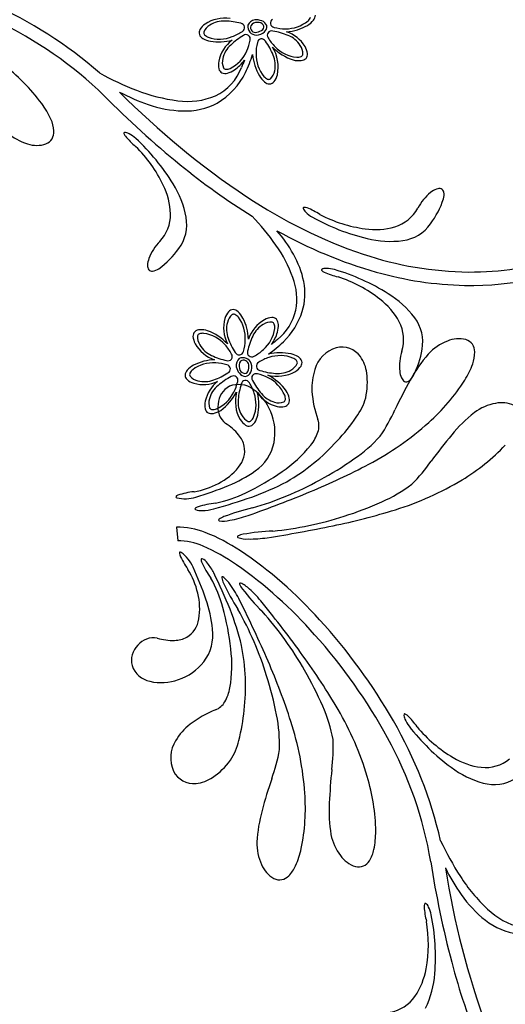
# Model space of a CAD drawing. Extents: x -4 to 4, y -4.07 to 4.07.
# Tile 36 of 40: x 1.59 to 2.42, y -0.04 to 1.64. Entities that reach past the tile are written whole.
import ezdxf

# ---------------------------------------------------------------- set-up
doc = ezdxf.new("R2010")
doc.units = 0

msp = doc.modelspace()

# ---------------------------------------------------------------- linework, layer by layer
at = {"color": 7, "linetype": 'CONTINUOUS'}
msp.add_line((1.857327, 0.774624), (1.859136, 0.751655), dxfattribs=at)
for centre, radius, start, end in [((1.244031, 0.998033), 0.732891, 48.886794, 66.125905), ((2.080262, 1.649328), 0.01381, 319.056732, 358.209552), ((1.266556, 1.034767), 0.667218, 45.585578, 64.886768), ((1.922844, 1.608792), 0.030065, 124.110227, 149.069731), ((1.939405, 1.582956), 0.060749, 81.355276, 123.377645), ((1.993335, 1.629457), 0.014654, 171.240675, 269.819138), ((1.992876, 1.625612), 0.015284, 98.637354, 156.575572), ((1.992049, 1.628136), 0.008771, 162.522606, 284.240977), ((1.99502, 1.622457), 0.014059, 89.994928, 143.747669), ((1.993347, 1.61794), 0.02295, 66.535527, 96.923258), ((1.996625, 1.626517), 0.010126, 33.35608, 99.112756), ((1.998575, 1.626141), 0.013433, 20.91621, 73.077808), ((1.999518, 1.628887), 0.006418, 315.652991, 389.878951), ((1.999929, 1.629077), 0.011347, 309.282191, 369.433515), ((2.037967, 1.704883), 0.084842, 274.581991, 300.098929), ((2.059607, 1.665959), 0.040323, 301.232878, 320.439854), ((1.90587, 1.618931), 0.010294, 148.917527, 197.859244), ((1.908828, 1.621068), 0.01381, 202.539014, 241.692279), ((1.992899, 1.635929), 0.02113, 271.055704, 312.27505), ((1.990177, 1.64067), 0.021419, 280.84611, 310.573143), ((2.02643, 1.564505), 0.058736, 31.892974, 71.83185), ((1.922251, 1.643936), 0.040321, 240.309276, 259.516935), ((1.92876, 1.687804), 0.084655, 260.586733, 285.901064), ((1.988143, 1.558106), 0.060339, 126.852872, 168.474302), ((1.771424, 1.649094), 0.225724, 334.299716, 342.614955), ((2.076613, 1.590172), 0.09018, 185.422615, 210.045296), ((2.083481, 1.656456), 0.088406, 224.770024, 251.945443), ((1.967237, 1.560241), 0.063349, 348.011493, 392.409904), ((2.050703, 1.579766), 0.030065, 6.678318, 31.638049), ((2.070343, 1.582038), 0.010294, 317.888443, 366.831035), ((1.357949, 1.297099), 0.335949, 36.732935, 52.936174), ((1.958546, 1.564483), 0.030066, 169.112247, 194.071072), ((1.914472, 1.616083), 0.073363, 304.592815, 322.917649), ((3.251764, 1.033339), 1.387528, 157.163257, 157.704587), ((2.065677, 1.611568), 0.040324, 256.234444, 275.440737), ((2.068524, 1.585202), 0.013811, 274.057232, 313.208495), ((1.967833, 1.986214), 0.498615, 240.97943, 248.998939), ((1.886017, 1.589888), 0.08732, 295.39522, 339.804003), ((1.865725, 1.603356), 0.120917, 300.123988, 334.450766), ((1.939373, 1.559649), 0.010294, 193.91526, 242.857852), ((1.939954, 1.563251), 0.01381, 247.539802, 286.692622), ((1.933274, 1.588917), 0.040325, 285.308383, 304.514904), ((1.999955, 1.55403), 0.030063, 321.678166, 346.638802), ((2.033029, 1.565928), 0.040323, 211.232992, 230.43974), ((2.016398, 1.545274), 0.013811, 229.058258, 268.209743), ((2.015448, 1.541749), 0.010293, 272.889407, 321.832656), ((1.911748, 1.800068), 0.320697, 241.749451, 251.246859), ((2.756376, 2.506134), 1.403609, 224.773173, 236.2628), ((1.894677, 1.788285), 0.287629, 248.473333, 262.958099), ((1.510119, 1.411835), 0.145377, 24.158341, 36.361567), ((2.890194, 2.655161), 1.62672, 224.679053, 230.853356), ((1.874914, 1.686555), 0.201375, 250.787514, 267.911765), ((1.876501, 1.623887), 0.122261, 261.966665, 292.589224), ((1.87217, 1.600582), 0.115359, 267.71782, 298.046327), ((1.591541, 1.447675), 0.056421, 3.549813, 24.789305), ((1.626918, 1.51106), 0.085359, 226.898939, 253.582057), ((1.626591, 1.448979), 0.021375, 291.6201, 365.881074), ((1.768757, 1.447259), 0.001456, 114.562896, 205.475796), ((1.780391, 1.450959), 0.013652, 198.476619, 219.833579), ((1.768993, 1.436056), 0.012554, 55.651121, 93.841573), ((1.748374, 1.39401), 0.059283, 48.506765, 62.141262), ((1.618739, 1.475791), 0.049262, 251.111998, 288.618542), ((1.871785, 1.525953), 0.131876, 219.41885, 230.202431), ((1.540022, 1.170496), 0.364829, 31.453479, 47.253722), ((1.625626, 1.259172), 0.231386, 25.524156, 45.649775), ((2.623286, 2.326901), 1.203642, 230.842061, 238.027576), ((1.72752, 1.305633), 0.119432, 1.857129, 26.473466), ((1.714422, 1.274764), 0.161659, 10.373355, 32.182129), ((2.345104, 1.279042), 0.086523, 129.197446, 152.119009), ((2.313454, 1.317442), 0.036763, 110.264696, 128.793554), ((2.3053, 1.340746), 0.012084, 73.372991, 112.264253), ((2.306074, 1.345677), 0.007169, 10.093161, 68.018488), ((2.288875, 1.342591), 0.024643, 343.053426, 370.14975), ((2.446919, 2.041603), 0.84544, 236.21869, 251.287729), ((2.17322, 1.380204), 0.146257, 323.1846, 342.164435), ((2.085259, 1.322581), 0.012554, 194.156906, 232.348917), ((2.074533, 1.319344), 0.001456, 82.526153, 173.435154), ((2.07461, 1.307137), 0.013651, 68.167622, 89.525036), ((2.118875, 1.355179), 0.059277, 225.857118, 239.4923), ((2.031528, 1.197042), 0.131875, 57.797344, 68.581153), ((2.210206, 1.351094), 0.066413, 287.060502, 331.596607), ((1.780485, 1.308415), 0.066414, 316.403834, 360.939718), ((1.80634, 1.291333), 0.068261, 323.071061, 370.585242), ((1.681958, 1.01485), 0.420817, 34.994511, 43.7494), ((2.267068, 1.62241), 0.364831, 240.746191, 256.546434), ((2.209181, 1.513584), 0.231377, 242.349951, 262.476252), ((2.414254, 1.967131), 0.787222, 240.658192, 254.048086), ((1.835774, 1.116101), 0.253579, 29.489695, 40.533495), ((2.196485, 1.402328), 0.119433, 261.526317, 286.142655), ((2.234441, 1.331785), 0.068262, 277.41458, 324.928542), ((1.890697, 1.202384), 0.086523, 135.880492, 158.802055), ((2.221794, 1.424322), 0.161658, 255.817994, 277.626995), ((1.741371, 1.334596), 0.146257, 305.835565, 324.8154), ((1.841512, 1.124196), 0.227408, 19.679444, 35.479915), ((1.844397, 1.22062), 0.036763, 159.207768, 177.736625), ((1.920575, 1.16311), 0.156625, 11.352696, 29.792068), ((2.362307, 1.796318), 0.585977, 251.429308, 269.312979), ((2.358705, 1.729502), 0.542019, 268.929435, 295.142625), ((2.358845, 1.724512), 0.514141, 269.602817, 287.608122), ((1.819713, 1.221173), 0.012084, 175.735747, 214.627009), ((1.815263, 1.218913), 0.007169, 219.981404, 277.906946), ((1.812883, 1.236224), 0.024642, 277.851505, 304.947828), ((2.105858, 1.214012), 0.001456, 140.967543, 231.877324), ((2.111051, 1.204084), 0.012554, 82.054667, 120.246233), ((2.114632, 1.222499), 0.013651, 224.880697, 246.238566), ((2.111282, 1.157259), 0.059277, 74.909607, 88.545245), ((2.024058, 0.864415), 0.364818, 57.856166, 73.656865), ((2.361769, 1.787958), 0.600525, 254.164579, 268.741335), ((1.956122, 1.164027), 0.106084, 349.789247, 380.26907), ((1.969931, 1.173474), 0.106196, 343.3348, 371.11248), ((2.163145, 1.330307), 0.13187, 245.821004, 256.605041), ((2.061306, 0.981914), 0.231367, 51.926704, 72.053914), ((2.131902, 1.068824), 0.119431, 28.259875, 52.87644), ((2.133896, 1.03535), 0.161659, 36.776121, 58.584896), ((1.953633, 1.135892), 0.010294, 90.13988, 139.083348), ((1.952515, 1.132418), 0.013811, 46.308388, 85.460319), ((1.973822, 1.164689), 0.088862, 308.47842, 347.345413), ((1.951685, 1.181939), 0.126136, 314.027523, 342.027848), ((1.998213, 1.115115), 0.060751, 164.623057, 206.643432), ((1.968521, 1.122882), 0.030065, 138.930156, 163.889886), ((1.934912, 1.112583), 0.040324, 28.485213, 47.691734), ((1.895206, 1.092839), 0.084655, 2.098823, 27.41338), ((2.036905, 1.076442), 0.060338, 119.525672, 161.147102), ((2.021695, 1.102621), 0.030065, 93.930444, 118.889948), ((2.020367, 1.122348), 0.010294, 45.140097, 94.082908), ((2.01712, 1.120682), 0.013811, 1.3076, 40.459976), ((2.208858, 1.091065), 0.068261, 349.474088, 396.98827), ((1.897155, 1.097988), 0.01381, 91.309156, 130.461531), ((1.898732, 1.071516), 0.040323, 73.483752, 92.690728), ((1.878374, 1.025434), 0.090519, 43.612265, 69.418442), ((1.990647, 1.119104), 0.040324, 343.484982, 362.69173), ((2.178103, 1.094867), 0.066414, 342.806586, 387.34225), ((1.895489, 1.101235), 0.010294, 135.140425, 184.08258), ((1.915216, 1.102562), 0.030065, 183.928588, 208.888093), ((1.959002, 1.12859), 0.073361, 325.082368, 343.407429), ((2.924511, 0.039092), 1.384535, 130.294231, 130.836706), ((2.338665, 1.047182), 0.049262, 75.732626, 113.239393), ((2.34446, 1.074513), 0.021376, 358.46919, 432.73037), ((1.941392, 1.117769), 0.060334, 209.52372, 251.148254), ((1.883445, 1.254396), 0.225664, 305.382097, 313.699395), ((2.145412, 1.028832), 0.05456, 106.952488, 163.761341), ((2.139273, 1.043715), 0.038565, 35.166616, 104.674781), ((2.13143, 1.100923), 0.146255, 332.238347, 351.218409), ((2.349496, 1.012635), 0.08536, 110.768655, 137.451773), ((1.924999, 0.976066), 0.084662, 92.099775, 117.411842), ((1.974166, 1.05108), 0.015284, 131.426288, 189.362358), ((1.970651, 1.049456), 0.014654, 18.180483, 116.759704), ((1.97151, 1.051085), 0.008772, 3.767362, 125.473465), ((2.033745, 0.982387), 0.090187, 77.953983, 102.575078), ((2.043338, 1.031337), 0.040321, 57.559691, 76.767577), ((2.057841, 1.053535), 0.01381, 19.789342, 58.941718), ((2.120293, 1.030196), 0.061867, 7.176532, 35.277775), ((2.323969, 1.048906), 0.086522, 162.283552, 185.205342), ((2.478413, 0.904941), 0.253279, 139.224717, 151.520498), ((2.309411, 1.073153), 0.056423, 339.561774, 360.801039), ((1.885419, 1.033383), 0.01381, 136.308882, 175.46059), ((1.905254, 1.01578), 0.040325, 118.485327, 137.69162), ((1.981607, 1.053003), 0.022949, 191.077782, 221.465963), ((1.977829, 1.050016), 0.014059, 144.252547, 198.004855), ((1.974463, 1.047234), 0.010126, 188.886664, 254.647556), ((1.95901, 1.048994), 0.021419, 337.42589, 367.153374), ((1.96436, 1.04787), 0.021131, 335.725726, 376.943519), ((2.044432, 1.066467), 0.030063, 301.362493, 326.322677), ((2.060899, 1.055528), 0.010294, 326.170021, 375.111519), ((2.186369, 1.013029), 0.098374, 161.594787, 183.480778), ((2.225504, 1.102713), 0.145379, 327.989401, 340.192627), ((1.881945, 1.034501), 0.010294, 180.137682, 229.080056), ((1.894955, 1.049389), 0.030065, 228.928957, 253.888461), ((1.975424, 1.045497), 0.013433, 214.922596, 267.080497), ((1.973103, 1.043751), 0.006418, 258.121255, 332.346803), ((1.97305, 1.043301), 0.011347, 278.567595, 338.720415), ((2.028414, 1.095667), 0.063351, 255.590879, 299.987746), ((1.972835, 0.955383), 0.0884, 36.053622, 63.230848), ((2.058992, 1.022094), 0.1237, 347.719683, 367.352617), ((3.120408, 0.544753), 0.989394, 150.914213, 154.204828), ((2.274389, 1.044649), 0.036762, 185.608915, 204.137999), ((2.252034, 1.03417), 0.012084, 202.14108, 241.032565), ((2.239223, 1.044614), 0.024644, 304.254295, 331.350392), ((2.065062, 1.205583), 0.335962, 311.414423, 327.617206), ((1.902672, 1.077283), 0.059006, 254.206595, 294.445498), ((1.964957, 0.976588), 0.06034, 128.87089, 167.220012), ((1.964125, 0.983278), 0.036137, 117.171715, 177.297602), ((1.962982, 0.976804), 0.041565, 53.157801, 111.686665), ((1.938145, 0.940462), 0.085563, 21.425742, 54.439412), ((2.249054, 1.030166), 0.007169, 246.383247, 304.308144), ((1.874419, 1.051358), 0.096583, 306.958763, 331.449358), ((2.020373, 0.989978), 0.062982, 166.016092, 210.084701), ((2.04265, 1.03805), 0.058734, 216.167039, 256.107249), ((1.912698, 0.9837), 0.084853, 347.903024, 373.416792), ((2.010019, 0.986182), 0.040324, 12.559263, 31.765556), ((2.035974, 0.991622), 0.013811, 334.790677, 373.941717), ((2.258296, 1.017182), 0.17042, 183.406289, 200.267059), ((2.082138, 1.02267), 0.101356, 323.655213, 344.617239), ((1.93533, 0.982847), 0.030065, 166.362178, 191.321456), ((1.915948, 0.978938), 0.010293, 191.167673, 240.111579), ((1.962204, 0.979221), 0.034658, 170.432657, 231.579338), ((2.035637, 1.01025), 0.030064, 256.361725, 281.321909), ((2.039546, 0.990869), 0.010293, 281.167892, 330.11136), ((1.979573, 1.084783), 0.272952, 325.532516, 336.350855), ((2.416195, 0.90206), 0.085361, 100.045159, 126.727825), ((2.411982, 0.938021), 0.049262, 65.009184, 102.515728), ((1.916701, 0.982509), 0.01381, 244.791394, 283.942879), ((1.911259, 1.008467), 0.040326, 282.560278, 301.765889), ((1.991546, 0.974054), 0.030064, 211.364361, 236.323413), ((1.956412, 0.975148), 0.040325, 327.560196, 346.76649), ((1.933866, 0.935967), 0.091226, 349.328766, 383.072265), ((2.066959, 0.947758), 0.03314, 341.386762, 378.273706), ((1.886187, 1.153105), 0.336671, 316.640225, 325.539056), ((2.522823, 0.772263), 0.253278, 128.501587, 140.797139), ((1.889546, 0.871032), 0.095813, 39.935048, 57.75448), ((1.980606, 0.957585), 0.010293, 236.16811, 285.109827), ((1.978614, 0.960643), 0.013811, 289.789565, 328.941495), ((1.948632, 1.330325), 0.506552, 297.824486, 311.957227), ((1.926949, 0.902337), 0.047038, 13.243505, 39.942223), ((2.02827, 0.960562), 0.073892, 321.586873, 341.55306), ((2.010892, 1.107484), 0.26252, 304.562347, 317.553411), ((3.086577, 0.298919), 0.989379, 140.190848, 143.481463), ((1.93001, 0.905457), 0.043406, 319.380835, 370.158646), ((1.947644, 0.934877), 0.077498, 304.272227, 348.234394), ((1.910287, 1.057695), 0.226707, 304.044838, 320.878481), ((1.865782, 1.161627), 0.357443, 300.105939, 317.892795), ((2.172627, 1.144571), 0.335967, 300.69116, 316.893487), ((1.840522, 1.344601), 0.554469, 298.046179, 305.160029), ((1.880451, 0.944485), 0.106465, 296.898815, 320.802192), ((1.640525, 1.90894), 1.162084, 292.525177, 297.943202), ((2.066156, 1.041785), 0.272955, 314.808999, 325.627338), ((1.855823, 1.064132), 0.236037, 292.354444, 305.022687), ((1.794449, 1.213986), 0.421145, 295.418884, 305.199291), ((1.865918, 0.965277), 0.131631, 279.215085, 298.445501), ((1.722306, 1.390501), 0.588661, 286.563425, 292.291581), ((1.831963, 1.257419), 0.457662, 289.610682, 297.752652), ((1.829547, 1.347709), 0.562432, 286.205623, 298.884147), ((2.101158, 1.058252), 0.262511, 293.838953, 306.830246), ((2.081447, 1.288791), 0.506549, 287.101077, 301.233818), ((1.860552, 0.823848), 0.005603, 103.807363, 148.322286), ((1.857744, 0.826818), 0.00196, 180.813378, 264.518395), ((1.871161, 0.887847), 0.064433, 257.811489, 287.111833), ((1.900769, 0.705433), 0.13064, 96.050865, 108.546595), ((1.68304, 1.684607), 0.910059, 285.133583, 289.416058), ((1.885361, 1.009912), 0.19788, 281.225046, 297.00727), ((1.225359, 2.923863), 2.258632, 289.496652, 292.390393), ((1.889811, 0.806139), 0.001228, 130.805305, 248.188263), ((1.897249, 0.79757), 0.012574, 105.450759, 130.942797), ((1.941884, 0.65131), 0.165489, 96.245446, 106.855455), ((2.078026, 0.422303), 0.396038, 103.359974, 110.695453), ((1.97788, 1.322932), 0.554466, 287.322972, 294.436822), ((1.898846, 0.828795), 0.025619, 248.255608, 275.409333), ((1.899561, 0.882905), 0.079633, 271.223577, 285.341249), ((1.948823, 0.762822), 0.031836, 109.749322, 126.71403), ((1.917011, 0.967999), 0.184077, 279.737719, 289.739333), ((1.967677, 1.328026), 0.562427, 275.482196, 288.16072), ((1.886401, 1.914575), 1.162023, 281.801439, 287.219694), ((1.861244, 0.657379), 0.11731, 67.522633, 91.913531), ((1.930157, 0.787104), 0.001293, 106.473685, 256.626082), ((1.937196, 0.831597), 0.046335, 260.888407, 283.669738), ((1.667353, 2.98889), 2.258436, 278.772944, 281.666915), ((1.791211, 0.472113), 0.315336, 56.342178, 68.634302), ((1.96222, 0.758497), 0.001293, 95.745538, 245.899519), ((1.977414, 0.800902), 0.046334, 250.164409, 272.94574), ((1.976042, 0.731167), 0.031836, 99.027266, 115.991747), ((2.039624, 0.372559), 0.396033, 92.636053, 99.971532), ((1.982959, 0.938674), 0.184072, 269.015057, 279.0169), ((1.860479, 0.652084), 0.09958, 64.999417, 90.772782), ((1.77445, 0.445189), 0.323587, 55.1294, 66.676636), ((1.867716, 0.730227), 0.005603, 162.961042, 207.475303), ((1.863631, 0.730378), 0.00196, 46.766479, 130.472296), ((1.983229, 0.778135), 0.130637, 202.737595, 215.233554), ((1.826625, 0.680031), 0.064431, 24.172195, 53.473215), ((1.5609, 0.133615), 0.724747, 41.802517, 56.018362), ((1.350593, 0.460199), 0.588767, 18.993194, 24.720205), ((1.900328, 0.719926), 0.001228, 63.098898, 180.480811), ((1.911674, 0.71999), 0.012574, 180.340866, 205.832905), ((2.051026, 0.782952), 0.165486, 204.429488, 215.039497), ((1.889264, 0.698189), 0.025618, 35.873523, 63.027474), ((1.849076, 0.661948), 0.079633, 25.944825, 40.062269), ((1.525436, 0.092521), 0.755304, 41.318841, 54.926618), ((1.764987, 0.632883), 0.131624, 12.83898, 32.070079), ((1.103695, 0.295661), 0.91015, 21.868222, 26.15024), ((1.935435, 0.688904), 0.001293, 59.268227, 209.41875), ((1.909518, 0.652062), 0.046333, 32.215116, 54.997128), ((1.744271, 0.588823), 0.197876, 14.277245, 30.059697), ((1.965739, 0.693343), 0.031836, 189.169915, 206.134623), ((2.295523, 0.847867), 0.396023, 205.188742, 212.52445), ((1.800079, 0.568188), 0.184071, 26.144524, 36.146367), ((1.965753, 0.678214), 0.001293, 71.73362, 221.884719), ((1.994383, 0.689089), 0.031836, 201.636037, 218.600518), ((1.9484, 0.636647), 0.046333, 44.680765, 67.462777), ((1.790195, 0.63568), 0.106463, 350.482334, 374.385937), ((2.283046, 0.911172), 0.396039, 217.655528, 224.991007), ((1.859648, 0.531128), 0.184068, 38.610631, 48.612703), ((1.684055, 0.575248), 0.236017, 6.261324, 18.93048), ((-0.057813, -0.354456), 2.258445, 23.493823, 26.387793), ((0.244872, -0.770713), 2.258263, 35.960108, 38.854308), ((1.530949, 0.522492), 0.421129, 6.085058, 15.865694), ((1.52307, 0.465649), 0.457638, 13.531844, 21.674043), ((1.472966, 0.356465), 0.562426, 17.00011, 29.678634), ((1.585951, 0.253783), 0.562425, 29.466475, 42.144999), ((1.852219, 0.624189), 0.043406, 301.125868, 351.903679), ((1.39113, -0.032803), 0.962291, 29.704713, 42.451095), ((1.841746, 0.591528), 0.077498, 323.050221, 367.012167), ((1.409471, -0.023068), 0.918774, 28.476366, 41.957846), ((1.81625, 0.54721), 0.036136, 133.987084, 194.113184), ((1.818032, 0.551329), 0.034658, 79.705694, 140.851949), ((1.85139, 0.67731), 0.095812, 253.529728, 271.34916), ((1.852544, 0.628549), 0.047038, 271.341756, 298.040474), ((1.617354, 0.503434), 0.357431, 353.39161, 371.178922), ((1.724813, 0.538565), 0.2267, 350.405981, 367.239853), ((1.130559, -0.124791), 1.162069, 30.407438, 35.825463), ((1.820361, 0.552339), 0.041564, 199.597225, 258.126303), ((1.831836, 0.601161), 0.091225, 288.212507, 321.956007), ((0.946592, 0.085121), 1.162068, 17.94112, 23.359145), ((1.596908, 0.250661), 0.554481, 23.190681, 30.304303), ((1.831283, 0.59498), 0.085561, 256.844515, 289.85841), ((1.482989, 0.35105), 0.554484, 10.724426, 17.838047), ((1.875642, 0.513996), 0.073892, 329.731483, 349.69767), ((1.910789, 0.493372), 0.03314, 293.011192, 329.89769), ((1.984865, 0.303789), 0.170418, 111.017507, 127.878276), ((1.63723, 0.493721), 0.336651, 345.745256, 354.644544), ((1.770373, 0.402693), 0.262523, 358.330991, 371.321827), ((1.866366, 0.363121), 0.262523, 10.797281, 23.788116), ((1.696459, 0.206098), 0.506532, 16.393419, 30.526617), ((2.257627, 0.453418), 0.012554, 171.207884, 209.399004), ((2.246487, 0.45462), 0.001456, 59.569125, 150.48105), ((2.241798, 0.443349), 0.013652, 45.218624, 66.576039), ((1.940528, 0.360577), 0.098372, 127.803077, 149.689067), ((1.570556, 0.286047), 0.506553, 3.92711, 18.059851), ((1.593071, 0.076202), 0.732891, 12.886794, 30.125905), ((2.301293, 0.47033), 0.059278, 202.908039, 216.543449), ((2.159196, 0.358769), 0.131875, 34.846615, 45.630424), ((2.541961, 0.658627), 0.364838, 217.796366, 233.596381), ((2.446217, 0.580981), 0.231377, 219.399878, 239.526406), ((1.901631, 0.380928), 0.05456, 147.523154, 204.331791), ((1.864516, 0.432541), 0.101353, 326.66588, 347.62836), ((1.851625, 0.398879), 0.272947, 351.999995, 362.818563), ((1.632886, 0.092681), 0.667218, 9.585578, 28.886768), ((1.763699, 0.440792), 0.272947, 339.533383, 350.35195), ((1.849675, 0.450312), 0.123699, 303.932094, 323.565028), ((2.391144, 0.483484), 0.119434, 238.576633, 263.192745), ((2.383802, 0.430955), 0.066414, 264.110533, 308.646196), ((1.886397, 0.375721), 0.038564, 206.609542, 276.118125), ((3.106129, 0.259976), 0.989374, 174.145686, 177.436301), ((2.423028, 0.493868), 0.16166, 232.867862, 254.676636), ((1.884033, 0.398903), 0.061866, 276.006326, 304.107569), ((2.958652, 0.034361), 0.989383, 161.679726, 164.97034), ((1.86102, 0.251193), 0.335949, 0.732935, 16.936174), ((2.398589, 0.403723), 0.068262, 254.464814, 301.978995), ((1.740988, 0.294558), 0.335953, 348.266741, 364.469752), ((2.370643, 0.290227), 0.253285, 176.830484, 189.125808), ((2.24702, 0.222662), 0.253279, 164.363961, 176.659514), ((2.051568, 0.254573), 0.145377, 348.158341, 360.361567), ((2.0795, 0.235085), 0.08536, 178.432607, 205.115499), ((2.204383, 0.266194), 0.085359, 190.898939, 217.582057), ((2.759477, 0.450217), 0.498615, 204.97943, 212.998939), ((1.927773, 0.256726), 0.145381, 335.692474, 347.895472), ((2.138506, 0.23571), 0.056421, 327.549813, 348.789305), ((2.177036, 0.242469), 0.049262, 215.111998, 252.618542), ((2.167628, 0.216162), 0.021375, 255.6201, 329.881074), ((3.89888, 0.449257), 1.62672, 188.679053, 194.853356), ((2.047674, 0.217821), 0.049262, 202.64472, 240.151487), ((2.008593, 0.21954), 0.056422, 315.083616, 336.322881), ((3.703024, 0.407348), 1.403609, 188.773173, 200.2628), ((2.60469, 0.332588), 0.320697, 205.749451, 215.246859), ((2.032809, 0.194166), 0.021376, 243.154341, 317.415521), ((2.583954, 0.333089), 0.287629, 212.473333, 226.958099), ((2.508169, 0.262405), 0.201375, 214.787514, 231.911765), ((2.293219, 0.127363), 0.013652, 162.476619, 183.833579), ((2.411239, 0.134315), 0.131876, 183.41885, 194.202431), ((2.281632, 0.131208), 0.001456, 78.562896, 169.475796), ((2.275238, 0.122006), 0.012554, 19.651121, 57.841573), ((2.233842, 0.100109), 0.059283, 12.506765, 26.141262), ((2.472619, 0.210773), 0.122261, 225.966665, 256.589224), ((2.055281, 0.063173), 0.231386, 349.524156, 369.649775), ((1.933904, 0.041749), 0.364829, 355.453479, 371.253722), ((2.455415, 0.194464), 0.115359, 231.71782, 262.046327), ((2.165025, 0.040869), 0.119432, 325.857129, 350.473466), ((3.490001, 0.340574), 1.203642, 194.842061, 202.027576), ((2.136285, 0.023594), 0.161659, 334.373355, 356.182129), ((2.209509, 0.011987), 0.066414, 280.403834, 324.939718)]:
    msp.add_arc(centre, radius, start, end, dxfattribs=at)
at = {"color": 2, "linetype": 'CONTINUOUS'}
for centre, radius, start, end in [((1.926867, 1.610199), 0.02519, 120.528575, 157.134109), ((1.937316, 1.59643), 0.042406, 86.373072, 123.241482), ((1.938164, 1.529525), 0.109242, 74.752327, 89.037347), ((1.96585, 1.627646), 0.00735, 299.187728, 441.834261), ((2.02461, 1.635279), 0.00735, 118.910944, 261.557477), ((2.043734, 1.684902), 0.059271, 269.053466, 309.452326), ((2.068834, 1.652808), 0.018567, 312.581243, 336.148601), ((1.908889, 1.619027), 0.00532, 169.601896, 223.989455), ((1.918281, 1.628369), 0.018566, 224.600509, 248.169681), ((2.025441, 1.519248), 0.109262, 119.754224, 134.036504), ((1.927426, 1.680209), 0.07241, 290.08714, 305.460562), ((1.975622, 1.608222), 0.00735, 344.190244, 486.826641), ((2.019238, 1.614619), 0.00735, 73.916843, 216.559292), ((2.004174, 1.51378), 0.109248, 66.711209, 80.995087), ((2.041924, 1.698077), 0.072442, 255.291445, 270.657795), ((2.03243, 1.574439), 0.042406, 32.508256, 69.37555), ((1.930383, 1.667276), 0.059272, 251.29649, 291.695572), ((1.977521, 1.565973), 0.042407, 131.372734, 168.240028), ((1.911274, 1.618223), 0.072423, 335.089146, 350.45983), ((2.065125, 1.583612), 0.07242, 165.288076, 180.659445), ((2.002349, 1.600924), 0.00735, 28.916433, 171.555553), ((1.920402, 1.540274), 0.109239, 21.711699, 35.996719), ((2.075876, 1.646774), 0.072431, 210.290815, 225.659446), ((2.047613, 1.582701), 0.02519, 358.614393, 395.219927), ((1.922522, 1.611169), 0.059273, 296.29592, 336.693892), ((2.051975, 1.581801), 0.059274, 179.05505, 219.451911), ((1.983265, 1.563184), 0.042408, 347.50966, 384.375391), ((2.067849, 1.636183), 0.05927, 224.053328, 264.453299), ((2.067631, 1.583366), 0.00532, 291.75497, 346.142313), ((1.960395, 1.568322), 0.025191, 165.529484, 202.134795), ((2.062904, 1.595742), 0.018567, 267.581974, 291.148878), ((1.941439, 1.561851), 0.00532, 214.604454, 268.991796), ((1.941475, 1.575099), 0.018567, 269.599857, 293.167895), ((1.999843, 1.558292), 0.025192, 313.614606, 350.217236), ((2.019877, 1.556699), 0.018567, 222.580789, 246.149054), ((2.014469, 1.544606), 0.00532, 246.760579, 301.147488), ((1.968425, 1.118621), 0.02519, 130.865242, 167.470106), ((1.954474, 1.132991), 0.00532, 64.011844, 118.396805), ((1.948492, 1.121171), 0.018567, 39.833397, 63.400754), ((1.915233, 1.097639), 0.059269, 356.304384, 396.70591), ((1.984751, 1.112938), 0.042407, 164.759573, 201.626867), ((2.02614, 1.084113), 0.042407, 119.759972, 156.627266), ((2.018614, 1.099675), 0.02519, 85.864036, 122.470017), ((1.966163, 1.122453), 0.059271, 311.305025, 351.70433), ((2.01891, 1.119702), 0.00532, 19.005831, 73.391874), ((2.006322, 1.115574), 0.018567, 354.830891, 378.398022), ((1.918165, 1.099483), 0.025194, 175.867326, 212.46951), ((1.898135, 1.099778), 0.00532, 109.007926, 163.396784), ((1.902262, 1.08719), 0.018567, 84.830551, 108.398362), ((1.895384, 1.047031), 0.059271, 41.305331, 81.704857), ((2.048643, 1.132808), 0.109242, 198.963509, 213.248528), ((1.901996, 1.09646), 0.072431, 342.540593, 357.910136), ((2.08538, 1.05298), 0.109255, 153.963344, 168.246766), ((1.933724, 1.107009), 0.042408, 209.761946, 246.627453), ((1.886841, 1.036825), 0.072453, 27.544661, 42.909185), ((1.955998, 1.130942), 0.072386, 297.53612, 312.914333), ((1.964856, 1.166243), 0.10925, 243.962697, 258.246575), ((1.944975, 1.06624), 0.00735, 251.166405, 393.809307), ((1.96388, 1.076155), 0.00735, 206.169609, 348.806611), ((1.985372, 1.072862), 0.00735, 161.169492, 303.816026), ((2.036452, 0.995308), 0.072462, 107.343798, 122.706269), ((2.034094, 1.008413), 0.059273, 68.546821, 108.944571), ((2.048052, 1.046697), 0.018563, 41.85205, 65.422582), ((2.057879, 1.055576), 0.005319, 346.849808, 401.237584), ((1.896665, 1.02936), 0.018566, 129.830319, 153.399491), ((1.920197, 0.996101), 0.059269, 86.304061, 126.704699), ((1.92138, 0.982875), 0.072419, 72.541147, 87.912743), ((1.941681, 1.044748), 0.00735, 296.16813, 438.809973), ((2.000572, 1.0497), 0.00735, 116.443669, 259.082637), ((2.032929, 1.146365), 0.109227, 252.002099, 266.288945), ((2.030568, 1.07951), 0.042405, 263.624509, 300.49225), ((2.040344, 1.065256), 0.025191, 297.781944, 334.385914), ((1.884846, 1.035343), 0.00532, 154.010978, 208.397671), ((1.899216, 1.049294), 0.02519, 220.863951, 257.469038), ((1.904899, 1.065618), 0.042406, 254.758518, 291.626928), ((1.885028, 1.12951), 0.109242, 288.963509, 303.248528), ((1.99997, 0.93447), 0.109247, 117.004799, 131.288905), ((1.954484, 1.025717), 0.00735, 341.441214, 484.080183), ((1.992767, 1.029405), 0.00735, 71.444814, 214.083934), ((2.084016, 1.074891), 0.109248, 207.004103, 221.287981), ((1.979697, 0.965629), 0.072403, 62.337588, 77.712151), ((1.987281, 0.97651), 0.059268, 23.546523, 63.947827), ((1.954355, 0.983426), 0.042407, 128.62512, 165.491074), ((1.89068, 1.038796), 0.072432, 332.341162, 347.709793), ((2.071453, 0.985555), 0.109236, 162.003626, 176.289102), ((1.974777, 1.017912), 0.00735, 26.438611, 169.082421), ((1.920429, 0.982048), 0.072416, 17.34145, 32.713275), ((1.937362, 0.986593), 0.025191, 162.780619, 199.385483), ((1.90159, 1.031203), 0.059268, 293.546107, 333.946967), ((2.004589, 0.987916), 0.042406, 173.624733, 210.492027), ((1.933496, 0.984389), 0.059268, 338.545389, 378.946693), ((2.035057, 1.029275), 0.042406, 218.62445, 255.491744), ((2.037444, 0.993039), 0.00532, 301.857904, 356.244813), ((2.024214, 0.99371), 0.018567, 356.852714, 380.419618), ((1.918117, 0.981039), 0.005319, 211.857038, 266.245679), ((1.918788, 0.994271), 0.018568, 266.852848, 290.419525), ((2.03189, 1.012283), 0.025191, 252.782365, 289.386781), ((1.990336, 0.978141), 0.025192, 207.781688, 244.384318), ((1.971774, 0.970434), 0.018566, 311.851144, 335.418955), ((1.980654, 0.960605), 0.005319, 256.854356, 311.242997)]:
    msp.add_arc(centre, radius, start, end, dxfattribs=at)

doc.saveas('drawing.dxf')
